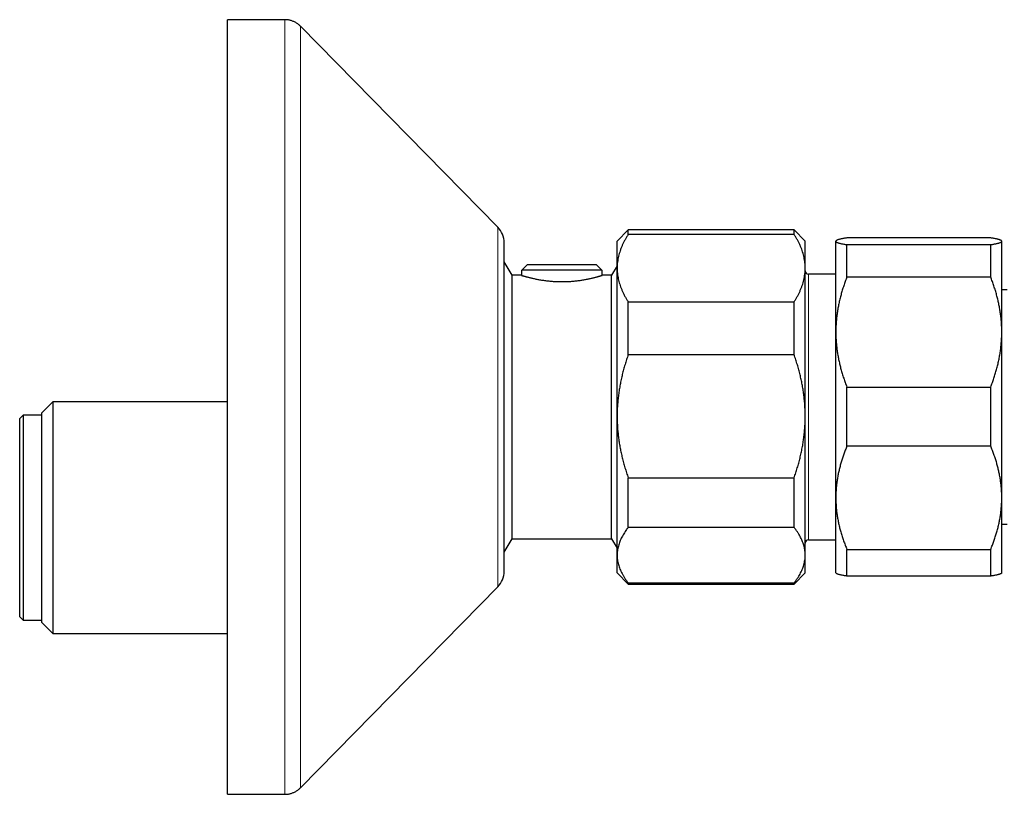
# Model space of a CAD drawing. Header units: millimetres. Extents: x 8 to 1110, y 12 to 672.
# Tile 53 of 58: x 763 to 852, y 586 to 656. Entities that reach past the tile are written whole.
import ezdxf

# ---------------------------------------------------------------- set-up
doc = ezdxf.new("R2010")
doc.units = ezdxf.units.MM

msp = doc.modelspace()

# ---------------------------------------------------------------- linework, layer by layer
at = {"color": 7, "linetype": 'Continuous', "lineweight": 30}
for p, q in [((786.796, 656.285), (781.634, 656.285)), ((781.634, 621.285), (781.634, 656.285)), ((806.061, 637.537), (788.222, 655.687)), ((817.841, 637.285), (816.841, 636.285)), ((832.841, 637.285), (817.841, 637.285)), ((817.841, 636.886), (817.841, 637.285)), ((833.841, 636.285), (832.841, 637.285)), ((832.841, 636.886), (832.841, 637.285)), ((832.841, 636.886), (817.841, 636.886)), ((850.609, 636.569), (837.609, 636.569)), ((806.634, 621.285), (806.634, 636.135)), ((816.841, 633.838), (816.841, 636.285)), ((833.841, 633.838), (833.841, 636.285)), ((836.633, 636.309), (836.609, 636.285)), ((836.609, 636.263), (836.609, 636.285)), ((836.609, 628.059), (836.609, 636.263)), ((837.609, 633.026), (837.609, 635.956)), ((837.609, 635.956), (850.609, 635.956)), ((850.609, 633.026), (850.609, 635.956)), ((851.609, 636.285), (851.585, 636.309)), ((851.609, 636.263), (851.609, 636.285)), ((851.609, 628.059), (851.609, 636.263)), ((807.341, 633.185), (806.634, 634.41)), ((808.233, 633.652), (808.74, 634.152)), ((808.233, 633.252), (808.233, 633.652)), ((815.449, 633.652), (808.233, 633.652)), ((808.74, 634.152), (814.943, 634.152)), ((814.943, 634.152), (815.449, 633.652)), ((815.449, 633.652), (815.449, 633.252)), ((816.841, 634.051), (816.341, 633.185)), ((816.841, 620.45), (816.841, 633.838)), ((833.841, 620.45), (833.841, 633.838)), ((808.191, 633.185), (807.341, 633.185)), ((807.341, 609.385), (807.341, 633.185)), ((808.191, 633.252), (808.191, 633.185)), ((808.191, 633.252), (808.233, 633.252)), ((815.449, 633.252), (815.491, 633.252)), ((816.341, 633.185), (815.49, 633.185)), ((815.491, 633.185), (815.491, 633.252)), ((816.341, 609.385), (816.341, 633.185)), ((836.609, 633.285), (834.141, 633.285)), ((850.609, 633.026), (837.609, 633.026)), ((852.109, 631.885), (851.609, 631.885)), ((817.841, 626.009), (817.841, 630.79)), ((817.841, 630.79), (832.841, 630.79)), ((832.841, 626.009), (832.841, 630.79)), ((836.609, 613.081), (836.609, 628.059)), ((851.609, 613.081), (851.609, 628.059)), ((832.841, 626.009), (817.841, 626.009)), ((837.609, 617.742), (837.609, 623.091)), ((837.609, 623.091), (850.609, 623.091)), ((850.609, 617.742), (850.609, 623.091)), ((765.841, 621.763), (764.841, 620.763)), ((781.634, 621.763), (765.841, 621.763)), ((765.841, 621.763), (765.841, 600.808)), ((781.634, 586.285), (781.634, 621.285)), ((806.634, 606.435), (806.634, 621.285)), ((763.141, 620.535), (762.841, 620.235)), ((764.841, 620.535), (763.141, 620.535)), ((763.141, 620.535), (763.141, 602.035)), ((764.841, 601.808), (764.841, 620.763)), ((816.841, 607.898), (816.841, 620.45)), ((833.841, 607.898), (833.841, 620.45)), ((762.841, 602.335), (762.841, 620.235)), ((850.609, 617.742), (837.609, 617.742)), ((817.841, 614.891), (832.841, 614.891)), ((817.841, 610.409), (817.841, 614.891)), ((832.841, 610.409), (832.841, 614.891)), ((836.609, 606.285), (836.609, 613.081)), ((851.609, 606.285), (851.609, 613.081)), ((851.609, 610.685), (852.109, 610.685)), ((832.841, 610.409), (817.841, 610.409)), ((806.634, 608.161), (807.341, 609.385)), ((807.341, 609.385), (816.341, 609.385)), ((816.341, 609.385), (816.841, 608.519)), ((834.141, 609.285), (836.609, 609.285)), ((816.841, 606.285), (816.841, 607.898)), ((833.841, 606.285), (833.841, 607.898)), ((837.609, 608.42), (850.609, 608.42)), ((837.609, 606.002), (837.609, 608.42)), ((850.609, 606.002), (850.609, 608.42)), ((816.841, 606.285), (817.841, 605.285)), ((832.841, 605.285), (833.841, 606.285)), ((836.609, 606.285), (836.632, 606.262)), ((851.585, 606.262), (851.609, 606.285)), ((817.841, 605.386), (832.841, 605.386)), ((817.841, 605.285), (817.841, 605.386)), ((817.841, 605.285), (832.841, 605.285)), ((832.841, 605.285), (832.841, 605.386)), ((850.609, 606.002), (837.609, 606.002)), ((788.222, 586.884), (806.061, 605.034)), ((762.841, 602.335), (763.141, 602.035)), ((763.141, 602.035), (764.841, 602.035)), ((764.841, 601.808), (765.841, 600.808)), ((765.841, 600.808), (781.634, 600.808)), ((781.634, 586.285), (786.796, 586.285))]:
    msp.add_line(p, q, dxfattribs=at)
at = {"color": 8, "linetype": 'Continuous', "lineweight": 0}
for p, q in [((806.061, 621.285), (806.061, 637.537)), ((834.141, 633.285), (834.141, 610.575)), ((806.061, 605.034), (806.061, 621.285)), ((834.141, 610.575), (834.141, 609.285))]:
    msp.add_line(p, q, dxfattribs=at)
at = {"color": 7, "linetype": 'Continuous', "lineweight": 30}
for centre, radius, start, end in [((804.634, 636.135), 2, 0, 44.50422), ((834.141, 633.585), 0.3, 180, 270), ((834.141, 608.985), 0.3, 90, 180), ((804.634, 606.435), 2, 315.49578, 0)]:
    msp.add_arc(centre, radius, start, end, dxfattribs=at)
for points, knots in [([(788.222, 655.687), (788.189, 655.72), (788.124, 655.784), (788.021, 655.871), (787.914, 655.95), (787.804, 656.021), (787.69, 656.083), (787.572, 656.137), (787.451, 656.183), (787.327, 656.221), (787.199, 656.25), (787.068, 656.27), (786.933, 656.283), (786.842, 656.285), (786.796, 656.285)], [0, 0, 0, 0, 0.086812, 0.171758, 0.25518, 0.33744, 0.418917, 0.5, 0.581083, 0.66256, 0.74482, 0.828242, 0.913188, 1, 1, 1, 1]), ([(817.841, 636.886), (817.791, 636.806), (817.691, 636.644), (817.553, 636.401), (817.425, 636.155), (817.308, 635.907), (817.203, 635.658), (817.11, 635.407), (817.031, 635.156), (816.964, 634.9), (816.91, 634.639), (816.871, 634.372), (816.846, 634.105), (816.843, 633.927), (816.841, 633.838)], [0, 0, 0, 0, 0.0820249, 0.1640723, 0.2461158, 0.3281353, 0.4106745, 0.4932129, 0.5748345, 0.6564555, 0.7423209, 0.8282301, 0.9141372, 1, 1, 1, 1]), ([(833.841, 633.838), (833.841, 633.873), (833.84, 633.991), (833.829, 634.19), (833.804, 634.436), (833.764, 634.682), (833.712, 634.927), (833.647, 635.172), (833.569, 635.415), (833.48, 635.656), (833.378, 635.899), (833.263, 636.145), (833.133, 636.394), (832.994, 636.641), (832.892, 636.804), (832.841, 636.886)], [0, 0, 0, 0, 0.034083, 0.113223, 0.192397, 0.271573, 0.350714, 0.430546, 0.510378, 0.588808, 0.667237, 0.750413, 0.833614, 0.916819, 1, 1, 1, 1]), ([(837.609, 636.569), (837.559, 636.561), (837.458, 636.545), (837.32, 636.521), (837.193, 636.496), (837.076, 636.471), (836.971, 636.446), (836.878, 636.421), (836.798, 636.395), (836.731, 636.37), (836.677, 636.343), (836.638, 636.316), (836.613, 636.29), (836.61, 636.272), (836.609, 636.263)], [0, 0, 0, 0, 0.082025, 0.164072, 0.246116, 0.328135, 0.410674, 0.493213, 0.574834, 0.656455, 0.742321, 0.82823, 0.914137, 1, 1, 1, 1]), ([(851.609, 636.263), (851.609, 636.266), (851.608, 636.278), (851.597, 636.298), (851.571, 636.323), (851.532, 636.348), (851.48, 636.372), (851.414, 636.397), (851.337, 636.421), (851.248, 636.446), (851.146, 636.47), (851.03, 636.495), (850.901, 636.52), (850.761, 636.545), (850.66, 636.561), (850.609, 636.569)], [0, 0, 0, 0, 0.034083, 0.113223, 0.192397, 0.271573, 0.350714, 0.430546, 0.510378, 0.588808, 0.667237, 0.750413, 0.833614, 0.916819, 1, 1, 1, 1]), ([(836.609, 636.263), (836.609, 636.259), (836.61, 636.247), (836.621, 636.227), (836.646, 636.202), (836.686, 636.178), (836.738, 636.153), (836.803, 636.128), (836.881, 636.104), (836.97, 636.08), (837.072, 636.055), (837.187, 636.031), (837.317, 636.006), (837.456, 635.981), (837.558, 635.964), (837.609, 635.956)], [0, 0, 0, 0, 0.034083, 0.113223, 0.192397, 0.271573, 0.350714, 0.430546, 0.510378, 0.588808, 0.667237, 0.750413, 0.833614, 0.916819, 1, 1, 1, 1]), ([(850.609, 635.956), (850.659, 635.964), (850.759, 635.98), (850.897, 636.005), (851.025, 636.03), (851.142, 636.054), (851.247, 636.08), (851.34, 636.105), (851.419, 636.13), (851.486, 636.156), (851.54, 636.182), (851.579, 636.209), (851.604, 636.236), (851.607, 636.254), (851.609, 636.263)], [0, 0, 0, 0, 0.082025, 0.164072, 0.246116, 0.328135, 0.410674, 0.493213, 0.574834, 0.656455, 0.742321, 0.82823, 0.914137, 1, 1, 1, 1]), ([(816.841, 633.838), (816.841, 633.803), (816.842, 633.685), (816.853, 633.486), (816.879, 633.24), (816.918, 632.994), (816.97, 632.749), (817.036, 632.504), (817.113, 632.26), (817.202, 632.02), (817.304, 631.777), (817.42, 631.531), (817.549, 631.282), (817.689, 631.035), (817.79, 630.871), (817.841, 630.79)], [0, 0, 0, 0, 0.034083, 0.113223, 0.192397, 0.271573, 0.350714, 0.430546, 0.510378, 0.588808, 0.667237, 0.750413, 0.833614, 0.916819, 1, 1, 1, 1]), ([(832.841, 630.79), (832.891, 630.87), (832.992, 631.031), (833.13, 631.275), (833.257, 631.521), (833.374, 631.768), (833.479, 632.018), (833.572, 632.269), (833.652, 632.52), (833.719, 632.776), (833.773, 633.037), (833.812, 633.304), (833.837, 633.571), (833.84, 633.749), (833.841, 633.838)], [0, 0, 0, 0, 0.082025, 0.164072, 0.246116, 0.328135, 0.410674, 0.493213, 0.574834, 0.656455, 0.742321, 0.82823, 0.914137, 1, 1, 1, 1]), ([(808.191, 633.185), (808.192, 633.185), (808.194, 633.184), (808.211, 633.179), (808.237, 633.171), (808.275, 633.16), (808.325, 633.145), (808.384, 633.128), (808.453, 633.108), (808.531, 633.086), (808.619, 633.061), (808.717, 633.035), (808.826, 633.006), (808.943, 632.977), (809.069, 632.946), (809.204, 632.915), (809.347, 632.883), (809.5, 632.851), (809.661, 632.819), (809.829, 632.789), (810.004, 632.759), (810.184, 632.732), (810.371, 632.706), (810.566, 632.683), (810.767, 632.662), (810.968, 632.645), (811.168, 632.631), (811.366, 632.621), (811.568, 632.615), (811.772, 632.611), (811.98, 632.612), (812.182, 632.616), (812.378, 632.624), (812.568, 632.635), (812.758, 632.648), (812.947, 632.665), (813.134, 632.685), (813.316, 632.707), (813.493, 632.731), (813.664, 632.757), (813.831, 632.785), (813.994, 632.814), (814.152, 632.845), (814.304, 632.876), (814.448, 632.908), (814.586, 632.939), (814.717, 632.971), (814.839, 633.002), (814.953, 633.031), (815.057, 633.059), (815.149, 633.085), (815.231, 633.108), (815.302, 633.129), (815.364, 633.147), (815.414, 633.162), (815.451, 633.173), (815.476, 633.181), (815.489, 633.185), (815.49, 633.185), (815.49, 633.185)], [0, 0, 0, 0, 0.017081, 0.034175, 0.051256, 0.068847, 0.086452, 0.104042, 0.121119, 0.138208, 0.155284, 0.172832, 0.190393, 0.207941, 0.225479, 0.24303, 0.260568, 0.278592, 0.29663, 0.314653, 0.332581, 0.350522, 0.368449, 0.386928, 0.405422, 0.4239, 0.441295, 0.458705, 0.476099, 0.49404, 0.511998, 0.529939, 0.546697, 0.563468, 0.580226, 0.597458, 0.614704, 0.631937, 0.648949, 0.665973, 0.682985, 0.700451, 0.717929, 0.735395, 0.753139, 0.770896, 0.78864, 0.80689, 0.825156, 0.843406, 0.861254, 0.879117, 0.896965, 0.915372, 0.933795, 0.952201, 0.969385, 0.986583, 1, 1, 1, 1]), ([(837.609, 633.026), (837.559, 632.895), (837.458, 632.633), (837.32, 632.235), (837.193, 631.835), (837.076, 631.431), (836.971, 631.024), (836.878, 630.615), (836.798, 630.206), (836.731, 629.789), (836.677, 629.363), (836.638, 628.929), (836.613, 628.494), (836.61, 628.204), (836.609, 628.059)], [0, 0, 0, 0, 0.082025, 0.164072, 0.246116, 0.328135, 0.410674, 0.493213, 0.574834, 0.656455, 0.742321, 0.82823, 0.914137, 1, 1, 1, 1]), ([(851.609, 628.059), (851.609, 628.116), (851.608, 628.308), (851.597, 628.633), (851.571, 629.034), (851.532, 629.434), (851.48, 629.833), (851.414, 630.233), (851.337, 630.629), (851.248, 631.022), (851.146, 631.417), (851.03, 631.818), (850.901, 632.224), (850.761, 632.627), (850.66, 632.893), (850.609, 633.026)], [0, 0, 0, 0, 0.034083, 0.113223, 0.192397, 0.271573, 0.350714, 0.430546, 0.510378, 0.588808, 0.667237, 0.750413, 0.833614, 0.916819, 1, 1, 1, 1]), ([(836.609, 628.059), (836.609, 628.001), (836.61, 627.809), (836.621, 627.484), (836.646, 627.083), (836.686, 626.683), (836.738, 626.284), (836.803, 625.884), (836.881, 625.488), (836.97, 625.095), (837.072, 624.7), (837.187, 624.299), (837.317, 623.893), (837.456, 623.49), (837.558, 623.224), (837.609, 623.091)], [0, 0, 0, 0, 0.034083, 0.113223, 0.192397, 0.271573, 0.350714, 0.430546, 0.510378, 0.588808, 0.667237, 0.750413, 0.833614, 0.916819, 1, 1, 1, 1]), ([(850.609, 623.091), (850.659, 623.222), (850.759, 623.484), (850.897, 623.882), (851.025, 624.282), (851.142, 624.686), (851.247, 625.093), (851.34, 625.502), (851.419, 625.911), (851.486, 626.328), (851.54, 626.754), (851.579, 627.188), (851.604, 627.623), (851.607, 627.913), (851.609, 628.059)], [0, 0, 0, 0, 0.0820249, 0.1640723, 0.2461158, 0.3281353, 0.4106745, 0.4932129, 0.5748345, 0.6564555, 0.7423209, 0.8282301, 0.9141372, 1, 1, 1, 1]), ([(817.841, 626.009), (817.791, 625.862), (817.691, 625.568), (817.553, 625.124), (817.425, 624.676), (817.308, 624.224), (817.203, 623.769), (817.11, 623.311), (817.031, 622.853), (816.964, 622.387), (816.91, 621.91), (816.871, 621.424), (816.846, 620.937), (816.843, 620.612), (816.841, 620.45)], [0, 0, 0, 0, 0.082025, 0.164072, 0.246116, 0.328135, 0.410674, 0.493213, 0.574834, 0.656455, 0.742321, 0.82823, 0.914137, 1, 1, 1, 1]), ([(833.841, 620.45), (833.841, 620.514), (833.84, 620.729), (833.829, 621.093), (833.804, 621.541), (833.764, 621.989), (833.712, 622.436), (833.647, 622.883), (833.569, 623.327), (833.48, 623.766), (833.378, 624.208), (833.263, 624.657), (833.133, 625.111), (832.994, 625.562), (832.892, 625.86), (832.841, 626.009)], [0, 0, 0, 0, 0.0340833, 0.1132228, 0.1923969, 0.2715725, 0.3507142, 0.4305461, 0.5103785, 0.5888076, 0.6672374, 0.750413, 0.8336138, 0.9168187, 1, 1, 1, 1]), ([(816.841, 620.45), (816.841, 620.386), (816.842, 620.171), (816.853, 619.807), (816.879, 619.359), (816.918, 618.911), (816.97, 618.464), (817.036, 618.017), (817.113, 617.573), (817.202, 617.134), (817.304, 616.692), (817.42, 616.243), (817.549, 615.789), (817.689, 615.338), (817.79, 615.04), (817.841, 614.891)], [0, 0, 0, 0, 0.034083, 0.113223, 0.192397, 0.271573, 0.350714, 0.430546, 0.510378, 0.588808, 0.667237, 0.750413, 0.833614, 0.916819, 1, 1, 1, 1]), ([(832.841, 614.891), (832.891, 615.038), (832.992, 615.332), (833.13, 615.776), (833.257, 616.224), (833.374, 616.676), (833.479, 617.131), (833.572, 617.589), (833.652, 618.047), (833.719, 618.513), (833.773, 618.99), (833.812, 619.476), (833.837, 619.963), (833.84, 620.288), (833.841, 620.45)], [0, 0, 0, 0, 0.082025, 0.164072, 0.246116, 0.328135, 0.410674, 0.493213, 0.574834, 0.656455, 0.742321, 0.82823, 0.914137, 1, 1, 1, 1]), ([(837.609, 617.742), (837.56, 617.623), (837.463, 617.384), (837.329, 617.023), (837.204, 616.659), (837.089, 616.292), (836.986, 615.922), (836.894, 615.55), (836.814, 615.178), (836.746, 614.8), (836.691, 614.414), (836.648, 614.02), (836.621, 613.626), (836.61, 613.313), (836.609, 613.131), (836.609, 613.081)], [0, 0, 0, 0, 0.079536, 0.159093, 0.238646, 0.318178, 0.39818, 0.47818, 0.55735, 0.63652, 0.719515, 0.80255, 0.885583, 0.968575, 1, 1, 1, 1]), ([(851.609, 613.081), (851.609, 613.131), (851.608, 613.307), (851.598, 613.608), (851.572, 613.985), (851.533, 614.362), (851.481, 614.738), (851.416, 615.114), (851.338, 615.487), (851.249, 615.856), (851.147, 616.228), (851.031, 616.605), (850.902, 616.987), (850.762, 617.367), (850.66, 617.617), (850.609, 617.742)], [0, 0, 0, 0, 0.031425, 0.110773, 0.190157, 0.269542, 0.348893, 0.42894, 0.508988, 0.58762, 0.666253, 0.749675, 0.833122, 0.916573, 1, 1, 1, 1]), ([(836.609, 613.081), (836.61, 612.952), (836.613, 612.692), (836.636, 612.303), (836.671, 611.915), (836.721, 611.526), (836.785, 611.138), (836.862, 610.753), (836.952, 610.372), (837.055, 609.988), (837.173, 609.597), (837.306, 609.202), (837.451, 608.809), (837.556, 608.55), (837.609, 608.42)], [0, 0, 0, 0, 0.081816, 0.16367, 0.245526, 0.327345, 0.409934, 0.492524, 0.573549, 0.654574, 0.740914, 0.827281, 0.913654, 1, 1, 1, 1]), ([(850.609, 608.42), (850.659, 608.543), (850.759, 608.79), (850.897, 609.163), (851.025, 609.538), (851.142, 609.917), (851.247, 610.299), (851.34, 610.682), (851.419, 611.066), (851.486, 611.457), (851.54, 611.857), (851.579, 612.264), (851.604, 612.673), (851.607, 612.945), (851.609, 613.081)], [0, 0, 0, 0, 0.082025, 0.164072, 0.246116, 0.328135, 0.410674, 0.493213, 0.574834, 0.656455, 0.742321, 0.82823, 0.914137, 1, 1, 1, 1]), ([(817.841, 610.409), (817.793, 610.344), (817.695, 610.216), (817.561, 610.021), (817.436, 609.825), (817.322, 609.627), (817.218, 609.428), (817.126, 609.228), (817.047, 609.027), (816.979, 608.823), (816.923, 608.615), (816.881, 608.403), (816.853, 608.191), (816.842, 608.022), (816.841, 607.924), (816.841, 607.898)], [0, 0, 0, 0, 0.079536, 0.159093, 0.238646, 0.318178, 0.39818, 0.47818, 0.55735, 0.63652, 0.719515, 0.80255, 0.885583, 0.968575, 1, 1, 1, 1]), ([(833.841, 607.898), (833.841, 607.924), (833.84, 608.019), (833.83, 608.181), (833.805, 608.385), (833.766, 608.587), (833.713, 608.79), (833.648, 608.993), (833.57, 609.193), (833.481, 609.392), (833.379, 609.593), (833.264, 609.796), (833.134, 610.002), (832.994, 610.206), (832.892, 610.341), (832.841, 610.409)], [0, 0, 0, 0, 0.031425, 0.110773, 0.190157, 0.269542, 0.348893, 0.42894, 0.508988, 0.58762, 0.666253, 0.749675, 0.833122, 0.916573, 1, 1, 1, 1]), ([(816.841, 607.898), (816.843, 607.828), (816.845, 607.688), (816.868, 607.478), (816.903, 607.269), (816.953, 607.06), (817.017, 606.851), (817.095, 606.643), (817.184, 606.438), (817.287, 606.231), (817.405, 606.021), (817.539, 605.808), (817.683, 605.596), (817.788, 605.456), (817.841, 605.386)], [0, 0, 0, 0, 0.081816, 0.16367, 0.245526, 0.327345, 0.409934, 0.492524, 0.573549, 0.654574, 0.740914, 0.827281, 0.913654, 1, 1, 1, 1]), ([(832.841, 605.386), (832.891, 605.453), (832.992, 605.586), (833.13, 605.786), (833.257, 605.989), (833.374, 606.193), (833.479, 606.398), (833.572, 606.605), (833.652, 606.812), (833.719, 607.023), (833.773, 607.238), (833.812, 607.457), (833.837, 607.677), (833.84, 607.824), (833.841, 607.898)], [0, 0, 0, 0, 0.082025, 0.164072, 0.246116, 0.328135, 0.410674, 0.493213, 0.574834, 0.656455, 0.742321, 0.82823, 0.914137, 1, 1, 1, 1]), ([(837.609, 606.002), (837.559, 606.01), (837.459, 606.026), (837.321, 606.05), (837.193, 606.075), (837.076, 606.1), (836.971, 606.125), (836.878, 606.15), (836.799, 606.176), (836.731, 606.201), (836.678, 606.228), (836.645, 606.248), (836.636, 606.26), (836.633, 606.263)], [0, 0, 0, 0, 0.095916, 0.191831, 0.28796, 0.384087, 0.480665, 0.577313, 0.672813, 0.76839, 0.868717, 0.969042, 1, 1, 1, 1]), ([(851.584, 606.263), (851.58, 606.258), (851.567, 606.245), (851.532, 606.223), (851.48, 606.199), (851.414, 606.174), (851.337, 606.15), (851.248, 606.125), (851.146, 606.101), (851.031, 606.076), (850.901, 606.051), (850.762, 606.026), (850.66, 606.01), (850.609, 606.002)], [0, 0, 0, 0, 0.054365, 0.147183, 0.24, 0.333408, 0.42689, 0.518662, 0.610496, 0.707755, 0.805015, 0.902507, 1, 1, 1, 1]), ([(786.796, 586.285), (786.842, 586.286), (786.933, 586.288), (787.068, 586.301), (787.199, 586.321), (787.327, 586.35), (787.451, 586.388), (787.572, 586.434), (787.69, 586.488), (787.804, 586.55), (787.914, 586.621), (788.021, 586.7), (788.124, 586.787), (788.189, 586.851), (788.222, 586.884)], [0, 0, 0, 0, 0.086812, 0.171758, 0.25518, 0.33744, 0.418917, 0.5, 0.581083, 0.66256, 0.74482, 0.828242, 0.913188, 1, 1, 1, 1])]:
    msp.add_open_spline(points, degree=3, knots=knots, dxfattribs=at)
at = {"color": 8, "linetype": 'Continuous', "lineweight": 0}
for points, knots in [([(786.796, 621.285), (786.796, 621.606), (786.796, 622.248), (786.796, 623.209), (786.796, 624.169), (786.796, 625.127), (786.796, 626.081), (786.796, 627.033), (786.796, 627.98), (786.796, 628.936), (786.796, 629.902), (786.796, 630.875), (786.796, 631.841), (786.796, 632.797), (786.796, 633.744), (786.796, 634.667), (786.796, 635.565), (786.796, 636.438), (786.796, 637.299), (786.796, 638.149), (786.796, 638.986), (786.796, 639.809), (786.796, 640.618), (786.796, 641.426), (786.796, 642.23), (786.796, 643.029), (786.796, 643.81), (786.796, 644.572), (786.796, 645.315), (786.796, 646.027), (786.796, 646.708), (786.796, 647.36), (786.796, 647.992), (786.796, 648.604), (786.796, 649.195), (786.796, 649.765), (786.796, 650.314), (786.796, 650.849), (786.796, 651.369), (786.796, 651.872), (786.796, 652.349), (786.796, 652.801), (786.796, 653.227), (786.796, 653.62), (786.796, 653.981), (786.796, 654.313), (786.796, 654.619), (786.796, 654.9), (786.796, 655.156), (786.796, 655.386), (786.796, 655.59), (786.796, 655.771), (786.796, 655.928), (786.796, 656.058), (786.796, 656.16), (786.796, 656.232), (786.796, 656.277), (786.796, 656.283), (786.796, 656.285)], [0, 0, 0, 0, 0.0175, 0.035, 0.0525001, 0.0700001, 0.0875001, 0.1050001, 0.1225002, 0.1400002, 0.1583335, 0.1766668, 0.1950001, 0.2133334, 0.2316667, 0.25, 0.2675, 0.285, 0.3025001, 0.3200001, 0.3375001, 0.3550001, 0.3725002, 0.3900002, 0.4083335, 0.4266668, 0.4450001, 0.4633334, 0.4816667, 0.5, 0.5175, 0.535, 0.5525001, 0.5700001, 0.5875001, 0.6050001, 0.6225002, 0.6400002, 0.6583335, 0.6766668, 0.6950001, 0.7133334, 0.7316667, 0.75, 0.7675, 0.785, 0.8025001, 0.8200001, 0.8375001, 0.8550001, 0.8725002, 0.8900002, 0.9083335, 0.9266668, 0.9450001, 0.9633334, 0.9816667, 1, 1, 1, 1]), ([(788.222, 655.687), (788.222, 655.686), (788.222, 655.683), (788.222, 655.661), (788.222, 655.625), (788.222, 655.574), (788.222, 655.509), (788.222, 655.431), (788.222, 655.341), (788.222, 655.24), (788.222, 655.126), (788.222, 655), (788.222, 654.861), (788.222, 654.709), (788.222, 654.545), (788.222, 654.369), (788.222, 654.18), (788.222, 653.98), (788.222, 653.769), (788.222, 653.548), (788.222, 653.315), (788.222, 653.064), (788.222, 652.794), (788.222, 652.504), (788.222, 652.2), (788.222, 651.884), (788.222, 651.555), (788.222, 651.219), (788.222, 650.879), (788.222, 650.534), (788.222, 650.178), (788.222, 649.811), (788.222, 649.433), (788.222, 649.045), (788.222, 648.647), (788.222, 648.238), (788.222, 647.819), (788.222, 647.393), (788.222, 646.96), (788.222, 646.52), (788.222, 646.071), (788.222, 645.601), (788.222, 645.109), (788.222, 644.594), (788.222, 644.07), (788.222, 643.536), (788.222, 642.993), (788.222, 642.451), (788.222, 641.911), (788.222, 641.375), (788.222, 640.83), (788.222, 640.279), (788.222, 639.72), (788.222, 639.154), (788.222, 638.582), (788.222, 638.004), (788.222, 637.419), (788.222, 636.831), (788.222, 636.241), (788.222, 635.65), (788.222, 635.053), (788.222, 634.435), (788.222, 633.796), (788.222, 633.136), (788.222, 632.47), (788.222, 631.8), (788.222, 631.126), (788.222, 630.46), (788.222, 629.804), (788.222, 629.157), (788.222, 628.508), (788.222, 627.855), (788.222, 627.201), (788.222, 626.544), (788.222, 625.885), (788.222, 625.224), (788.222, 624.562), (788.222, 623.902), (788.222, 623.246), (788.222, 622.593), (788.222, 621.939), (788.222, 621.503), (788.222, 621.285)], [0, 0, 0, 0, 0.013067, 0.026133, 0.0392, 0.052267, 0.065333, 0.0784, 0.09072, 0.10304, 0.11536, 0.12768, 0.14, 0.15232, 0.16464, 0.17696, 0.18928, 0.2016, 0.2137, 0.2258, 0.2379, 0.25, 0.263067, 0.276133, 0.2892, 0.302267, 0.315333, 0.3284, 0.34072, 0.35304, 0.36536, 0.37768, 0.39, 0.40232, 0.41464, 0.42696, 0.43928, 0.4516, 0.4637, 0.4758, 0.4879, 0.5, 0.513067, 0.526133, 0.5392, 0.552267, 0.565333, 0.5784, 0.59072, 0.60304, 0.61536, 0.62768, 0.64, 0.65232, 0.66464, 0.67696, 0.68928, 0.7016, 0.7137, 0.7258, 0.7379, 0.75, 0.763067, 0.776133, 0.7892, 0.802267, 0.815333, 0.8284, 0.84072, 0.85304, 0.86536, 0.87768, 0.89, 0.90232, 0.91464, 0.92696, 0.93928, 0.9516, 0.9637, 0.9758, 0.9879, 1, 1, 1, 1]), ([(786.796, 586.285), (786.796, 586.288), (786.796, 586.293), (786.796, 586.334), (786.796, 586.4), (786.796, 586.492), (786.796, 586.611), (786.796, 586.756), (786.796, 586.927), (786.796, 587.127), (786.796, 587.358), (786.796, 587.62), (786.796, 587.91), (786.796, 588.228), (786.796, 588.573), (786.796, 588.94), (786.796, 589.326), (786.796, 589.731), (786.796, 590.159), (786.796, 590.611), (786.796, 591.086), (786.796, 591.584), (786.796, 592.104), (786.796, 592.655), (786.796, 593.238), (786.796, 593.852), (786.796, 594.49), (786.796, 595.149), (786.796, 595.831), (786.796, 596.523), (786.796, 597.223), (786.796, 597.931), (786.796, 598.657), (786.796, 599.399), (786.796, 600.158), (786.796, 600.933), (786.796, 601.724), (786.796, 602.542), (786.796, 603.388), (786.796, 604.261), (786.796, 605.149), (786.796, 606.05), (786.796, 606.964), (786.796, 607.876), (786.796, 608.784), (786.796, 609.687), (786.796, 610.599), (786.796, 611.52), (786.796, 612.447), (786.796, 613.381), (786.796, 614.322), (786.796, 615.282), (786.796, 616.263), (786.796, 617.262), (786.796, 618.265), (786.796, 619.27), (786.796, 620.278), (786.796, 620.949), (786.796, 621.285)], [0, 0, 0, 0, 0.0175, 0.035, 0.0525001, 0.0700001, 0.0875001, 0.1050001, 0.1225002, 0.1400002, 0.1583335, 0.1766668, 0.1950001, 0.2133334, 0.2316667, 0.25, 0.2675, 0.285, 0.3025001, 0.3200001, 0.3375001, 0.3550001, 0.3725002, 0.3900002, 0.4083335, 0.4266668, 0.4450001, 0.4633334, 0.4816667, 0.5, 0.5175, 0.535, 0.5525001, 0.5700001, 0.5875001, 0.6050001, 0.6225002, 0.6400002, 0.6583335, 0.6766668, 0.6950001, 0.7133334, 0.7316667, 0.75, 0.7675, 0.785, 0.8025001, 0.8200001, 0.8375001, 0.8550001, 0.8725002, 0.8900002, 0.9083335, 0.9266668, 0.9450001, 0.9633334, 0.9816667, 1, 1, 1, 1]), ([(788.222, 621.285), (788.222, 621.05), (788.222, 620.579), (788.222, 619.874), (788.222, 619.168), (788.222, 618.464), (788.222, 617.761), (788.222, 617.073), (788.222, 616.399), (788.222, 615.741), (788.222, 615.085), (788.222, 614.432), (788.222, 613.78), (788.222, 613.132), (788.222, 612.487), (788.222, 611.845), (788.222, 611.206), (788.222, 610.576), (788.222, 609.952), (788.222, 609.337), (788.222, 608.726), (788.222, 608.103), (788.222, 607.47), (788.222, 606.826), (788.222, 606.188), (788.222, 605.557), (788.222, 604.932), (788.222, 604.326), (788.222, 603.739), (788.222, 603.169), (788.222, 602.607), (788.222, 602.051), (788.222, 601.503), (788.222, 600.962), (788.222, 600.429), (788.222, 599.903), (788.222, 599.385), (788.222, 598.879), (788.222, 598.384), (788.222, 597.9), (788.222, 597.425), (788.222, 596.946), (788.222, 596.464), (788.222, 595.98), (788.222, 595.507), (788.222, 595.045), (788.222, 594.594), (788.222, 594.162), (788.222, 593.75), (788.222, 593.356), (788.222, 592.972), (788.222, 592.599), (788.222, 592.237), (788.222, 591.886), (788.222, 591.546), (788.222, 591.216), (788.222, 590.899), (788.222, 590.594), (788.222, 590.302), (788.222, 590.024), (788.222, 589.756), (788.222, 589.493), (788.222, 589.236), (788.222, 588.986), (788.222, 588.75), (788.222, 588.527), (788.222, 588.318), (788.222, 588.127), (788.222, 587.953), (788.222, 587.794), (788.222, 587.648), (788.222, 587.514), (788.222, 587.394), (788.222, 587.286), (788.222, 587.19), (788.222, 587.108), (788.222, 587.038), (788.222, 586.981), (788.222, 586.937), (788.222, 586.906), (788.222, 586.887), (788.222, 586.885), (788.222, 586.884)], [0, 0, 0, 0, 0.013067, 0.026133, 0.0392, 0.052267, 0.065333, 0.0784, 0.09072, 0.10304, 0.11536, 0.12768, 0.14, 0.15232, 0.16464, 0.17696, 0.18928, 0.2016, 0.2137, 0.2258, 0.2379, 0.25, 0.263067, 0.276133, 0.2892, 0.302267, 0.315333, 0.3284, 0.34072, 0.35304, 0.36536, 0.37768, 0.39, 0.40232, 0.41464, 0.42696, 0.43928, 0.4516, 0.4637, 0.4758, 0.4879, 0.5, 0.513067, 0.526133, 0.5392, 0.552267, 0.565333, 0.5784, 0.59072, 0.60304, 0.61536, 0.62768, 0.64, 0.65232, 0.66464, 0.67696, 0.68928, 0.7016, 0.7137, 0.7258, 0.7379, 0.75, 0.763067, 0.776133, 0.7892, 0.802267, 0.815333, 0.8284, 0.84072, 0.85304, 0.86536, 0.87768, 0.89, 0.90232, 0.91464, 0.92696, 0.93928, 0.9516, 0.9637, 0.9758, 0.9879, 1, 1, 1, 1])]:
    msp.add_open_spline(points, degree=3, knots=knots, dxfattribs=at)

doc.saveas('drawing.dxf')
